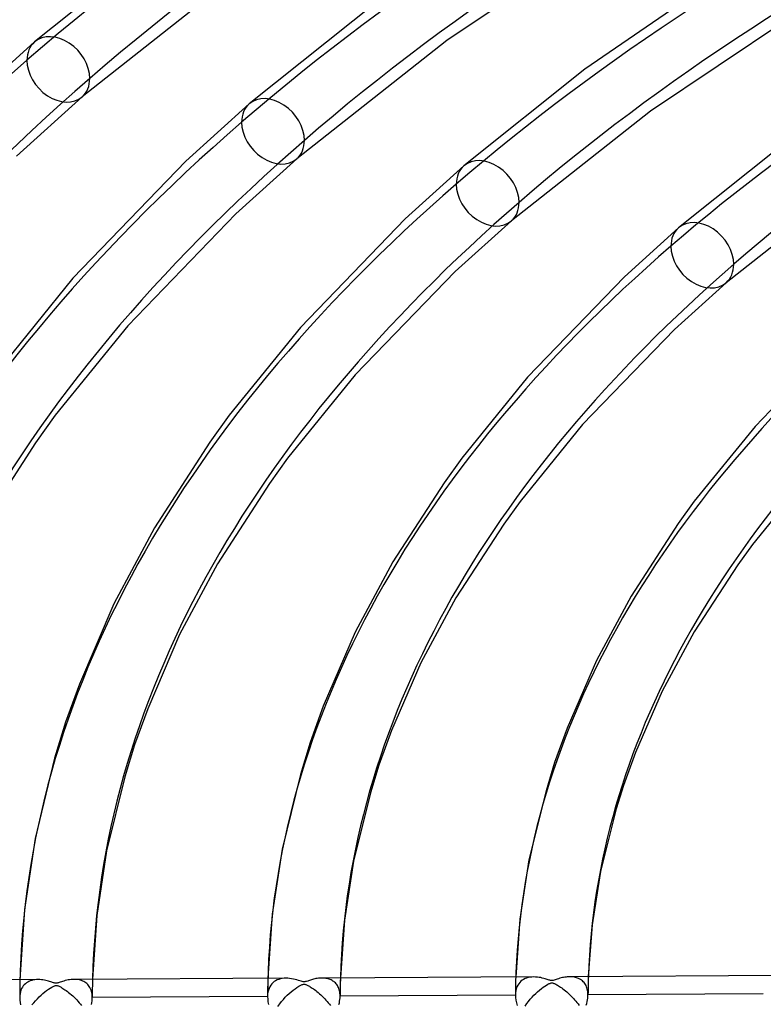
# Model space of a CAD drawing. Header units: millimetres. Extents: x -1077 to 1077, y -1167 to 1197.
# Tile 19 of 81: x -448 to -346, y 795 to 931. Entities that reach past the tile are written whole.
import ezdxf

# ---------------------------------------------------------------- set-up
doc = ezdxf.new("R2010")
doc.units = ezdxf.units.MM
doc.layers.add('HIDDEN', color=7, linetype='Continuous')
doc.layers.add('THICK', color=7, linetype='Continuous')

msp = doc.modelspace()

# ---------------------------------------------------------------- linework, layer by layer
at = {"layer": 'HIDDEN'}
for p, q in [((-448.27, 798.11), (-448.28, 797.69)), ((-448.26, 798.52), (-448.27, 798.11)), ((-447.51, 797.96), (-447.66, 797.82)), ((-447.35, 798.08), (-447.51, 797.96)), ((-447.19, 798.19), (-447.35, 798.08)), ((-447.01, 798.28), (-447.19, 798.19)), ((-446.83, 798.36), (-447.01, 798.28)), ((-446.64, 798.42), (-446.83, 798.36)), ((-446.43, 798.47), (-446.64, 798.42)), ((-446.22, 798.5), (-446.43, 798.47)), ((-446, 798.53), (-446.22, 798.5)), ((-445.77, 798.53), (-446, 798.53)), ((-440.65, 798.56), (-440.84, 798.56)), ((-440.47, 798.55), (-440.65, 798.56)), ((-440.29, 798.52), (-440.47, 798.55)), ((-440.11, 798.49), (-440.29, 798.52)), ((-439.94, 798.45), (-440.11, 798.49)), ((-439.78, 798.4), (-439.94, 798.45)), ((-439.62, 798.33), (-439.78, 798.4)), ((-439.47, 798.26), (-439.62, 798.33)), ((-439.32, 798.17), (-439.47, 798.26)), ((-439.19, 798.08), (-439.32, 798.17)), ((-439.05, 797.97), (-439.19, 798.08)), ((-438.93, 797.85), (-439.05, 797.97)), ((-438.82, 797.72), (-438.93, 797.85)), ((-438.28, 798.57), (-438.29, 798.16)), ((-438.29, 798.16), (-438.29, 797.74)), ((-414.17, 797.87), (-414.18, 797.46)), ((-414.16, 798.29), (-414.17, 797.87)), ((-414.15, 798.7), (-414.16, 798.29)), ((-413.62, 797.93), (-413.76, 797.75)), ((-413.46, 798.09), (-413.62, 797.93)), ((-413.28, 798.24), (-413.46, 798.09)), ((-413.09, 798.36), (-413.28, 798.24)), ((-412.88, 798.47), (-413.09, 798.36)), ((-412.66, 798.56), (-412.88, 798.47)), ((-412.42, 798.63), (-412.66, 798.56)), ((-412.18, 798.68), (-412.42, 798.63)), ((-411.92, 798.7), (-412.18, 798.68)), ((-411.67, 798.71), (-411.92, 798.7)), ((-406.58, 798.74), (-406.73, 798.74)), ((-406.42, 798.73), (-406.58, 798.74)), ((-406.27, 798.71), (-406.42, 798.73)), ((-406.13, 798.69), (-406.27, 798.71)), ((-405.98, 798.66), (-406.13, 798.69)), ((-405.84, 798.63), (-405.98, 798.66)), ((-405.7, 798.58), (-405.84, 798.63)), ((-405.57, 798.53), (-405.7, 798.58)), ((-405.44, 798.47), (-405.57, 798.53)), ((-405.31, 798.41), (-405.44, 798.47)), ((-405.19, 798.33), (-405.31, 798.41)), ((-405.08, 798.25), (-405.19, 798.33)), ((-404.97, 798.16), (-405.08, 798.25)), ((-404.86, 798.06), (-404.97, 798.16)), ((-404.76, 797.95), (-404.86, 798.06)), ((-404.67, 797.84), (-404.76, 797.95)), ((-404.59, 797.71), (-404.67, 797.84)), ((-404.19, 797.91), (-404.2, 797.5)), ((-404.18, 798.33), (-404.19, 797.91)), ((-404.17, 798.75), (-404.18, 798.33)), ((-380.06, 798.47), (-380.07, 798.05)), ((-380.07, 798.05), (-380.07, 797.64)), ((-380.04, 798.88), (-380.06, 798.47)), ((-379.64, 797.95), (-379.77, 797.75)), ((-379.49, 798.14), (-379.64, 797.95)), ((-379.33, 798.3), (-379.49, 798.14)), ((-379.15, 798.44), (-379.33, 798.3)), ((-378.97, 798.56), (-379.15, 798.44)), ((-378.76, 798.66), (-378.97, 798.56)), ((-378.55, 798.74), (-378.76, 798.66)), ((-378.32, 798.81), (-378.55, 798.74)), ((-378.09, 798.85), (-378.32, 798.81)), ((-377.84, 798.88), (-378.09, 798.85)), ((-377.58, 798.89), (-377.84, 798.88)), ((-372.46, 798.92), (-372.62, 798.92)), ((-372.29, 798.9), (-372.46, 798.92)), ((-372.13, 798.89), (-372.29, 798.9)), ((-371.98, 798.86), (-372.13, 798.89)), ((-371.82, 798.83), (-371.98, 798.86)), ((-371.67, 798.78), (-371.82, 798.83)), ((-371.53, 798.73), (-371.67, 798.78)), ((-371.39, 798.67), (-371.53, 798.73)), ((-371.25, 798.6), (-371.39, 798.67)), ((-371.12, 798.53), (-371.25, 798.6)), ((-370.99, 798.44), (-371.12, 798.53)), ((-370.87, 798.34), (-370.99, 798.44)), ((-370.76, 798.23), (-370.87, 798.34)), ((-370.65, 798.12), (-370.76, 798.23)), ((-370.55, 797.99), (-370.65, 798.12)), ((-370.47, 797.85), (-370.55, 797.99)), ((-370.38, 797.71), (-370.47, 797.85)), ((-370.08, 798.09), (-370.09, 797.67)), ((-370.07, 798.51), (-370.08, 798.09)), ((-370.06, 798.93), (-370.07, 798.51)), ((-448.28, 797.27), (-448.29, 796.86)), ((-448.29, 796.86), (-448.29, 796.44)), ((-448.28, 797.69), (-448.28, 797.27)), ((-448.24, 796.58), (-448.28, 796.31)), ((-448.19, 796.83), (-448.24, 796.58)), ((-448.11, 797.07), (-448.19, 796.83)), ((-448.02, 797.28), (-448.11, 797.07)), ((-447.91, 797.48), (-448.02, 797.28)), ((-447.79, 797.66), (-447.91, 797.48)), ((-447.66, 797.82), (-447.79, 797.66)), ((-438.72, 797.58), (-438.82, 797.72)), ((-438.62, 797.42), (-438.72, 797.58)), ((-438.54, 797.26), (-438.62, 797.42)), ((-438.47, 797.08), (-438.54, 797.26)), ((-438.41, 796.9), (-438.47, 797.08)), ((-438.37, 796.7), (-438.41, 796.9)), ((-438.34, 796.5), (-438.37, 796.7)), ((-438.32, 796.29), (-438.34, 796.5)), ((-438.3, 796.9), (-438.31, 796.48)), ((-438.31, 796.48), (-438.31, 796.07)), ((-438.29, 797.74), (-438.3, 797.32)), ((-438.3, 797.32), (-438.3, 796.9)), ((-414.18, 797.04), (-414.19, 796.63)), ((-414.19, 796.63), (-414.19, 796.21)), ((-414.18, 796.51), (-414.19, 796.21)), ((-414.18, 797.46), (-414.18, 797.04)), ((-414.14, 796.8), (-414.18, 796.51)), ((-414.07, 797.07), (-414.14, 796.8)), ((-413.99, 797.32), (-414.07, 797.07)), ((-413.88, 797.54), (-413.99, 797.32)), ((-413.76, 797.75), (-413.88, 797.54)), ((-404.51, 797.58), (-404.59, 797.71)), ((-404.44, 797.44), (-404.51, 797.58)), ((-404.38, 797.29), (-404.44, 797.44)), ((-404.33, 797.13), (-404.38, 797.29)), ((-404.29, 796.97), (-404.33, 797.13)), ((-404.25, 796.8), (-404.29, 796.97)), ((-404.23, 796.62), (-404.25, 796.8)), ((-404.21, 796.44), (-404.23, 796.62)), ((-404.2, 797.08), (-404.21, 796.66)), ((-404.21, 796.66), (-404.21, 796.24)), ((-404.2, 797.5), (-404.2, 797.08)), ((-380.08, 797.23), (-380.09, 796.81)), ((-380.09, 796.81), (-380.09, 796.4)), ((-380.07, 796.71), (-380.09, 796.4)), ((-380.07, 797.64), (-380.08, 797.23)), ((-380.03, 797), (-380.07, 796.71)), ((-379.97, 797.27), (-380.03, 797)), ((-379.88, 797.52), (-379.97, 797.27)), ((-379.77, 797.75), (-379.88, 797.52)), ((-370.31, 797.55), (-370.38, 797.71)), ((-370.25, 797.38), (-370.31, 797.55)), ((-370.2, 797.21), (-370.25, 797.38)), ((-370.16, 797.02), (-370.2, 797.21)), ((-370.13, 796.83), (-370.16, 797.02)), ((-370.11, 796.64), (-370.13, 796.83)), ((-370.1, 796.83), (-370.11, 796.41)), ((-370.11, 796.43), (-370.11, 796.64)), ((-345.99, 796.56), (-370.11, 796.43)), ((-370.09, 797.67), (-370.1, 797.25)), ((-370.1, 797.25), (-370.1, 796.83)), ((-448.29, 796.44), (-448.29, 796.03)), ((-448.28, 796.31), (-448.29, 796.02)), ((-448.29, 796.02), (-448.28, 795.7)), ((-448.28, 795.7), (-448.24, 795.37)), ((-448.24, 795.37), (-448.17, 795.03)), ((-438.43, 795.08), (-438.38, 795.33)), ((-438.38, 795.33), (-438.34, 795.58)), ((-438.34, 795.58), (-438.32, 795.83)), ((-438.31, 796.07), (-438.32, 796.29)), ((-438.32, 795.83), (-438.31, 796.07)), ((-414.19, 796.2), (-438.31, 796.07)), ((-438.31, 796.07), (-438.31, 796.07)), ((-438.31, 796.07), (-438.31, 796.07)), ((-438.31, 796.07), (-438.31, 796.07)), ((-438.31, 796.07), (-438.31, 796.07)), ((-438.31, 796.07), (-438.31, 796.07)), ((-438.31, 796.07), (-438.31, 796.07)), ((-414.19, 796.21), (-414.19, 796.21)), ((-414.19, 796.21), (-414.19, 796.21)), ((-414.19, 796.21), (-414.19, 796.21)), ((-414.19, 796.21), (-414.19, 796.2)), ((-414.19, 796.2), (-414.17, 795.85)), ((-414.19, 796.2), (-414.19, 796.2)), ((-414.19, 796.2), (-414.19, 796.2)), ((-414.17, 795.85), (-414.13, 795.48)), ((-414.13, 795.48), (-414.05, 795.11)), ((-404.37, 795.09), (-404.31, 795.32)), ((-404.31, 795.32), (-404.27, 795.55)), ((-404.27, 795.55), (-404.24, 795.79)), ((-404.24, 795.79), (-404.22, 796.01)), ((-404.22, 796.01), (-404.21, 796.24)), ((-404.21, 796.25), (-404.21, 796.44)), ((-380.09, 796.38), (-404.21, 796.25)), ((-404.21, 796.24), (-404.21, 796.25)), ((-404.21, 796.25), (-404.21, 796.25)), ((-404.21, 796.25), (-404.21, 796.25)), ((-404.21, 796.25), (-404.21, 796.25)), ((-404.21, 796.24), (-404.21, 796.24)), ((-404.21, 796.24), (-404.21, 796.24)), ((-380.09, 796.4), (-380.09, 796.4)), ((-380.09, 796.4), (-380.09, 796.39)), ((-380.09, 796.39), (-380.09, 796.39)), ((-380.09, 796.39), (-380.09, 796.39)), ((-380.09, 796.39), (-380.09, 796.38)), ((-380.09, 796.38), (-380.07, 796.04)), ((-380.09, 796.38), (-380.09, 796.38)), ((-380.07, 796.04), (-380.03, 795.68)), ((-380.03, 795.68), (-379.96, 795.32)), ((-379.96, 795.32), (-379.86, 794.96)), ((-370.34, 795.01), (-370.27, 795.25)), ((-370.27, 795.25), (-370.22, 795.49)), ((-370.22, 795.49), (-370.17, 795.72)), ((-370.17, 795.72), (-370.14, 795.95)), ((-370.14, 795.95), (-370.12, 796.18)), ((-370.12, 796.18), (-370.11, 796.41)), ((-370.11, 796.42), (-370.11, 796.43)), ((-370.11, 796.43), (-370.11, 796.43)), ((-370.11, 796.41), (-370.11, 796.42)), ((-370.11, 796.42), (-370.11, 796.42)), ((-370.11, 796.42), (-370.11, 796.42)), ((-370.11, 796.41), (-370.11, 796.41))]:
    msp.add_line(p, q, dxfattribs=at)
for centre, major_axis, ratio, start_param, end_param in [((0, 795.88), (-732, 0), 0.5, -3.141592, -0.523599), ((0, 795.88), (-682, 0), 0.5, -3.141592, -0.523599), ((0, 795.87), (516.49, 0), 0.5, 2.093604, 2.617994), ((0, 795.87), (482.39, 0), 0.5, 2.094288, 2.617994), ((0, 795.87), (448.29, 0), 0.5, 2.095077, 2.617994), ((0, 795.87), (414.19, 0), 0.5, 2.095995, 2.617994), ((-442.97, 923.74), (-3.27, 3.77), 0.75, 0.000079, 0.713724), ((0, 795.87), (516.49, 0), 0.5, 2.617994, 3.141549), ((-442.97, 923.74), (-3.27, 3.77), 0.75, 0.713724, 3.141672), ((-413.44, 915.22), (-3.27, 3.77), 0.75, 0.000079, 0.713724), ((0, 795.87), (482.39, 0), 0.5, 2.617994, 3.141549), ((-413.44, 915.22), (-3.27, 3.77), 0.75, 0.713724, 3.141672), ((-383.91, 906.69), (-3.27, 3.77), 0.75, 0.000079, 0.713724), ((0, 795.87), (448.29, 0), 0.5, 2.617994, 3.140911), ((-383.91, 906.69), (-3.27, 3.77), 0.75, 0.713724, 3.141672), ((-354.38, 898.17), (-3.27, 3.77), 0.75, 0.000079, 0.713724), ((0, 795.87), (414.19, 0), 0.5, 2.617994, 3.139993), ((-354.38, 898.17), (-3.27, 3.77), 0.75, 0.713724, 3.141672), ((0, 795.87), (380.09, 0), 0.5, 2.617994, 3.138909), ((0, 795.87), (-438.31, 0), 0.5, -0.012344, -0.000936), ((0, 795.87), (-404.21, 0), 0.5, -0.014269, -0.001898), ((0, 795.87), (-370.11, 0), 0.5, -0.016549, -0.003038), ((0, 795.88), (-682, 0), 0.5, 0, 2.617994)]:
    msp.add_ellipse(centre, major_axis=major_axis, ratio=ratio, start_param=start_param, end_param=end_param, dxfattribs=at)
at = {"layer": 'THICK'}
for p, q in [((-427.11, 942.83), (-446.24, 927.52)), ((-369.15, 941.37), (-389.52, 927.72)), ((-417.55, 937.43), (-439.71, 919.97)), ((-351.1, 937.12), (-370.56, 923.77)), ((-398.83, 933.3), (-416.71, 918.99)), ((-342.6, 930.67), (-361.49, 918.01)), ((-446.24, 927.52), (-455.59, 919.06)), ((-389.52, 927.72), (-410.17, 911.45)), ((-370.56, 923.77), (-387.18, 910.47)), ((-439.71, 919.97), (-448.71, 911.82)), ((-416.71, 918.99), (-425.42, 911.11)), ((-361.49, 918.01), (-380.64, 902.92)), ((-342.28, 914.24), (-357.64, 901.94)), ((-425.42, 911.11), (-440.96, 895)), ((-410.17, 911.45), (-418.54, 903.88)), ((-387.18, 910.47), (-395.26, 903.16)), ((-333.46, 908.3), (-351.11, 894.4)), ((-418.54, 903.88), (-433.4, 888.48)), ((-395.26, 903.16), (-409.68, 888.21)), ((-380.64, 902.92), (-388.38, 895.92)), ((-357.64, 901.94), (-365.1, 895.2)), ((-388.38, 895.92), (-402.12, 881.7)), ((-440.96, 895), (-451.42, 882.11)), ((-365.1, 895.2), (-378.41, 881.42)), ((-351.11, 894.4), (-358.22, 887.97)), ((-433.4, 888.48), (-443.4, 876.17)), ((-409.68, 888.21), (-419.45, 876.18)), ((-358.22, 887.97), (-370.84, 874.91)), ((-334.94, 887.24), (-347.13, 874.63)), ((-402.12, 881.7), (-411.43, 870.24)), ((-378.41, 881.42), (-387.48, 870.25)), ((-443.4, 876.17), (-446.12, 872.38)), ((-419.45, 876.18), (-422.12, 872.46)), ((-370.84, 874.91), (-379.46, 864.31)), ((-347.13, 874.63), (-355.51, 864.32)), ((-446.12, 872.38), (-453.85, 860.43)), ((-422.12, 872.46), (-429.74, 860.67)), ((-411.43, 870.24), (-413.91, 866.79)), ((-387.48, 870.25), (-389.91, 866.86)), ((-339.56, 868.13), (-347.49, 858.38)), ((-413.91, 866.79), (-421.07, 855.74)), ((-389.91, 866.86), (-396.96, 855.98)), ((-379.46, 864.31), (-381.7, 861.19)), ((-355.51, 864.32), (-357.71, 861.26)), ((-429.74, 860.67), (-435.34, 850.21)), ((-381.7, 861.19), (-388.28, 851.05)), ((-357.71, 861.26), (-364.18, 851.28)), ((-347.49, 858.38), (-349.49, 855.6)), ((-421.07, 855.74), (-426.29, 845.99)), ((-396.96, 855.98), (-402.14, 846.31)), ((-349.49, 855.6), (-355.49, 846.37)), ((-388.28, 851.05), (-393.09, 842.1)), ((-364.18, 851.28), (-368.94, 842.41)), ((-435.34, 850.21), (-440.08, 839.17)), ((-426.29, 845.99), (-430.68, 835.79)), ((-402.14, 846.31), (-406.52, 836.14)), ((-355.49, 846.37), (-359.89, 838.21)), ((-393.09, 842.1), (-397.12, 832.78)), ((-368.94, 842.41), (-372.96, 833.12)), ((-440.08, 839.17), (-441.99, 833.94)), ((-359.89, 838.21), (-363.56, 829.78)), ((-430.68, 835.79), (-432.51, 830.8)), ((-406.52, 836.14), (-408.34, 831.15)), ((-441.99, 833.94), (-443.49, 828.98)), ((-372.96, 833.12), (-374.7, 828.37)), ((-397.12, 832.78), (-398.87, 828.02)), ((-432.51, 830.8), (-433.84, 826.44)), ((-408.34, 831.15), (-409.68, 826.74)), ((-443.49, 828.98), (-446.18, 817.93)), ((-363.56, 829.78), (-365.23, 825.24)), ((-398.87, 828.02), (-400.03, 824.22)), ((-374.7, 828.37), (-375.88, 824.51)), ((-433.84, 826.44), (-436.34, 816.26)), ((-409.68, 826.74), (-412.2, 816.47)), ((-365.23, 825.24), (-366.22, 822)), ((-400.03, 824.22), (-402.36, 814.81)), ((-375.88, 824.51), (-378.23, 815.02)), ((-366.22, 822), (-368.38, 813.38)), ((-446.18, 817.93), (-447.64, 808.16)), ((-436.34, 816.26), (-437.69, 807.34)), ((-412.2, 816.47), (-413.56, 807.51)), ((-402.36, 814.81), (-403.61, 806.7)), ((-378.23, 815.02), (-379.48, 806.86)), ((-368.38, 813.38), (-369.53, 806.05)), ((-447.64, 808.16), (-448.26, 798.52)), ((-437.69, 807.34), (-438.28, 798.57)), ((-413.56, 807.51), (-414.15, 798.7)), ((-403.61, 806.7), (-404.17, 798.75)), ((-379.48, 806.86), (-380.04, 798.88)), ((-369.53, 806.05), (-370.06, 798.93)), ((-445.77, 798.53), (-474.91, 798.38)), ((-445.54, 798.53), (-445.77, 798.53)), ((-445.31, 798.51), (-445.54, 798.53)), ((-445.09, 798.48), (-445.31, 798.51)), ((-444.88, 798.45), (-445.09, 798.48)), ((-444.68, 798.4), (-444.88, 798.45)), ((-444.49, 798.36), (-444.68, 798.4)), ((-444.32, 798.31), (-444.49, 798.36)), ((-444.17, 798.26), (-444.32, 798.31)), ((-444.02, 798.22), (-444.17, 798.26)), ((-443.89, 798.18), (-444.02, 798.22)), ((-443.77, 798.14), (-443.89, 798.18)), ((-443.66, 798.1), (-443.77, 798.14)), ((-443.56, 798.07), (-443.66, 798.1)), ((-443.46, 798.05), (-443.56, 798.07)), ((-443.38, 798.03), (-443.46, 798.05)), ((-443.3, 798.03), (-443.38, 798.03)), ((-443.22, 798.03), (-443.3, 798.03)), ((-443.14, 798.04), (-443.22, 798.03)), ((-443.05, 798.06), (-443.14, 798.04)), ((-442.95, 798.09), (-443.05, 798.06)), ((-442.84, 798.13), (-442.95, 798.09)), ((-442.7, 798.17), (-442.84, 798.13)), ((-442.55, 798.22), (-442.7, 798.17)), ((-442.39, 798.28), (-442.55, 798.22)), ((-442.21, 798.33), (-442.39, 798.28)), ((-442.02, 798.39), (-442.21, 798.33)), ((-441.82, 798.44), (-442.02, 798.39)), ((-441.62, 798.48), (-441.82, 798.44)), ((-441.42, 798.51), (-441.62, 798.48)), ((-441.22, 798.54), (-441.42, 798.51)), ((-441.03, 798.55), (-441.22, 798.54)), ((-440.84, 798.56), (-441.03, 798.55)), ((-411.68, 798.71), (-440.81, 798.56)), ((-411.41, 798.71), (-411.67, 798.71)), ((-411.16, 798.68), (-411.41, 798.71)), ((-410.9, 798.65), (-411.16, 798.68)), ((-410.64, 798.59), (-410.9, 798.65)), ((-410.38, 798.53), (-410.64, 798.59)), ((-410.14, 798.47), (-410.38, 798.53)), ((-409.93, 798.4), (-410.14, 798.47)), ((-409.74, 798.34), (-409.93, 798.4)), ((-409.58, 798.29), (-409.74, 798.34)), ((-409.43, 798.24), (-409.58, 798.29)), ((-409.54, 797.79), (-409.42, 797.84)), ((-409.3, 798.21), (-409.43, 798.24)), ((-409.42, 797.84), (-409.34, 797.87)), ((-409.34, 797.87), (-409.26, 797.88)), ((-409.19, 798.21), (-409.3, 798.21)), ((-409.26, 797.88), (-409.2, 797.89)), ((-409.2, 797.89), (-409.13, 797.89)), ((-409.07, 798.21), (-409.19, 798.21)), ((-409.13, 797.89), (-409.06, 797.88)), ((-408.95, 798.24), (-409.07, 798.21)), ((-409.06, 797.88), (-408.99, 797.86)), ((-408.99, 797.86), (-408.91, 797.84)), ((-408.81, 798.28), (-408.95, 798.24)), ((-408.91, 797.84), (-408.82, 797.8)), ((-408.67, 798.33), (-408.81, 798.28)), ((-408.55, 798.37), (-408.67, 798.33)), ((-408.43, 798.41), (-408.55, 798.37)), ((-408.3, 798.46), (-408.43, 798.41)), ((-408.16, 798.5), (-408.3, 798.46)), ((-408.01, 798.54), (-408.16, 798.5)), ((-407.85, 798.58), (-408.01, 798.54)), ((-407.69, 798.62), (-407.85, 798.58)), ((-407.53, 798.66), (-407.69, 798.62)), ((-407.36, 798.68), (-407.53, 798.66)), ((-407.2, 798.71), (-407.36, 798.68)), ((-407.04, 798.72), (-407.2, 798.71)), ((-406.89, 798.73), (-407.04, 798.72)), ((-406.73, 798.74), (-406.89, 798.73)), ((-377.58, 798.89), (-406.72, 798.74)), ((-377.32, 798.88), (-377.58, 798.89)), ((-377.07, 798.86), (-377.32, 798.88)), ((-376.83, 798.83), (-377.07, 798.86)), ((-376.6, 798.79), (-376.83, 798.83)), ((-376.39, 798.74), (-376.6, 798.79)), ((-376.2, 798.69), (-376.39, 798.74)), ((-376.02, 798.64), (-376.2, 798.69)), ((-375.86, 798.59), (-376.02, 798.64)), ((-375.72, 798.54), (-375.86, 798.59)), ((-375.81, 797.78), (-375.61, 797.89)), ((-375.58, 798.5), (-375.72, 798.54)), ((-375.61, 797.89), (-375.45, 797.97)), ((-375.46, 798.46), (-375.58, 798.5)), ((-375.36, 798.43), (-375.46, 798.46)), ((-375.45, 797.97), (-375.33, 798.01)), ((-375.26, 798.4), (-375.36, 798.43)), ((-375.33, 798.01), (-375.25, 798.04)), ((-375.16, 798.39), (-375.26, 798.4)), ((-375.25, 798.04), (-375.17, 798.06)), ((-375.17, 798.06), (-375.1, 798.07)), ((-375.07, 798.38), (-375.16, 798.39)), ((-375.1, 798.07), (-375.03, 798.07)), ((-374.99, 798.39), (-375.07, 798.38)), ((-375.03, 798.07), (-374.96, 798.06)), ((-374.89, 798.41), (-374.99, 798.39)), ((-374.96, 798.06), (-374.88, 798.04)), ((-374.78, 798.44), (-374.89, 798.41)), ((-374.88, 798.04), (-374.8, 798.01)), ((-374.8, 798.01), (-374.71, 797.97)), ((-374.64, 798.48), (-374.78, 798.44)), ((-374.71, 797.97), (-374.61, 797.93)), ((-374.49, 798.53), (-374.64, 798.48)), ((-374.61, 797.93), (-374.51, 797.88)), ((-374.51, 797.88), (-374.41, 797.82)), ((-374.33, 798.59), (-374.49, 798.53)), ((-374.41, 797.82), (-374.29, 797.76)), ((-374.15, 798.65), (-374.33, 798.59)), ((-373.98, 798.7), (-374.15, 798.65)), ((-373.8, 798.75), (-373.98, 798.7)), ((-373.63, 798.79), (-373.8, 798.75)), ((-373.46, 798.83), (-373.63, 798.79)), ((-373.29, 798.86), (-373.46, 798.83)), ((-373.12, 798.88), (-373.29, 798.86)), ((-372.95, 798.9), (-373.12, 798.88)), ((-372.79, 798.91), (-372.95, 798.9)), ((-372.62, 798.92), (-372.79, 798.91)), ((-343.48, 799.07), (-372.62, 798.92)), ((-445.35, 796.39), (-445.1, 796.62)), ((-445.1, 796.62), (-444.84, 796.83)), ((-444.84, 796.83), (-444.58, 797.03)), ((-444.58, 797.03), (-444.33, 797.21)), ((-444.33, 797.21), (-444.09, 797.36)), ((-444.09, 797.36), (-443.88, 797.49)), ((-443.88, 797.49), (-443.7, 797.58)), ((-443.7, 797.58), (-443.57, 797.64)), ((-443.57, 797.64), (-443.47, 797.68)), ((-443.47, 797.68), (-443.4, 797.7)), ((-443.4, 797.7), (-443.33, 797.71)), ((-443.33, 797.71), (-443.27, 797.71)), ((-443.27, 797.71), (-443.2, 797.71)), ((-443.2, 797.71), (-443.13, 797.7)), ((-443.13, 797.7), (-443.06, 797.68)), ((-443.06, 797.68), (-442.97, 797.65)), ((-442.97, 797.65), (-442.88, 797.61)), ((-442.88, 797.61), (-442.79, 797.56)), ((-442.79, 797.56), (-442.69, 797.51)), ((-442.69, 797.51), (-442.59, 797.46)), ((-442.59, 797.46), (-442.47, 797.39)), ((-442.47, 797.39), (-442.34, 797.31)), ((-442.34, 797.31), (-442.21, 797.22)), ((-442.21, 797.22), (-442.06, 797.13)), ((-442.06, 797.13), (-441.9, 797.01)), ((-441.9, 797.01), (-441.73, 796.89)), ((-441.73, 796.89), (-441.56, 796.76)), ((-441.56, 796.76), (-441.37, 796.61)), ((-441.37, 796.61), (-441.18, 796.45)), ((-411.48, 796.36), (-411.21, 796.61)), ((-411.21, 796.61), (-410.94, 796.85)), ((-410.94, 796.85), (-410.67, 797.07)), ((-410.67, 797.07), (-410.4, 797.27)), ((-410.4, 797.27), (-410.14, 797.45)), ((-410.14, 797.45), (-409.91, 797.6)), ((-409.91, 797.6), (-409.7, 797.71)), ((-409.7, 797.71), (-409.54, 797.79)), ((-408.82, 797.8), (-408.73, 797.76)), ((-408.73, 797.76), (-408.64, 797.72)), ((-408.64, 797.72), (-408.54, 797.66)), ((-408.54, 797.66), (-408.43, 797.6)), ((-408.43, 797.6), (-408.31, 797.53)), ((-408.31, 797.53), (-408.18, 797.45)), ((-408.18, 797.45), (-408.04, 797.36)), ((-408.04, 797.36), (-407.89, 797.26)), ((-407.89, 797.26), (-407.73, 797.15)), ((-407.73, 797.15), (-407.57, 797.02)), ((-407.57, 797.02), (-407.4, 796.89)), ((-407.4, 796.89), (-407.22, 796.74)), ((-407.22, 796.74), (-407.03, 796.58)), ((-407.03, 796.58), (-406.85, 796.41)), ((-377.54, 796.38), (-377.28, 796.63)), ((-377.28, 796.63), (-377.03, 796.86)), ((-377.03, 796.86), (-376.77, 797.08)), ((-376.77, 797.08), (-376.52, 797.28)), ((-376.52, 797.28), (-376.27, 797.47)), ((-376.27, 797.47), (-376.03, 797.64)), ((-376.03, 797.64), (-375.81, 797.78)), ((-374.29, 797.76), (-374.16, 797.68)), ((-374.16, 797.68), (-374.03, 797.59)), ((-374.03, 797.59), (-373.88, 797.49)), ((-373.88, 797.49), (-373.72, 797.38)), ((-373.72, 797.38), (-373.55, 797.26)), ((-373.55, 797.26), (-373.38, 797.13)), ((-373.38, 797.13), (-373.2, 796.98)), ((-373.2, 796.98), (-373.01, 796.82)), ((-373.01, 796.82), (-372.82, 796.66)), ((-372.82, 796.66), (-372.63, 796.48)), ((-372.63, 796.48), (-372.45, 796.31)), ((-446.6, 795.03), (-446.36, 795.33)), ((-446.36, 795.33), (-446.12, 795.61)), ((-446.12, 795.61), (-445.86, 795.89)), ((-445.86, 795.89), (-445.61, 796.15)), ((-445.61, 796.15), (-445.35, 796.39)), ((-441.18, 796.45), (-440.99, 796.28)), ((-440.99, 796.28), (-440.8, 796.1)), ((-440.8, 796.1), (-440.62, 795.92)), ((-440.62, 795.92), (-440.44, 795.73)), ((-440.44, 795.73), (-440.27, 795.54)), ((-440.27, 795.54), (-440.1, 795.35)), ((-440.1, 795.35), (-439.93, 795.15)), ((-439.93, 795.15), (-439.77, 794.95)), ((-412.76, 794.84), (-412.52, 795.17)), ((-412.52, 795.17), (-412.27, 795.49)), ((-412.27, 795.49), (-412.01, 795.8)), ((-412.01, 795.8), (-411.75, 796.09)), ((-411.75, 796.09), (-411.48, 796.36)), ((-406.85, 796.41), (-406.67, 796.24)), ((-406.67, 796.24), (-406.49, 796.07)), ((-406.49, 796.07), (-406.32, 795.89)), ((-406.32, 795.89), (-406.15, 795.71)), ((-406.15, 795.71), (-405.99, 795.52)), ((-405.99, 795.52), (-405.83, 795.33)), ((-405.83, 795.33), (-405.68, 795.14)), ((-405.68, 795.14), (-405.53, 794.94)), ((-378.75, 794.89), (-378.52, 795.22)), ((-378.52, 795.22), (-378.29, 795.53)), ((-378.29, 795.53), (-378.04, 795.82)), ((-378.04, 795.82), (-377.79, 796.11)), ((-377.79, 796.11), (-377.54, 796.38)), ((-372.45, 796.31), (-372.28, 796.13)), ((-372.28, 796.13), (-372.1, 795.94)), ((-372.1, 795.94), (-371.94, 795.75)), ((-371.94, 795.75), (-371.78, 795.56)), ((-371.78, 795.56), (-371.62, 795.37)), ((-371.62, 795.37), (-371.47, 795.17)), ((-371.47, 795.17), (-371.32, 794.97))]:
    msp.add_line(p, q, dxfattribs=at)
for centre, major_axis, ratio, start_param, end_param in [((0, 800.21), (732, 0), 0.5, 0, 2.617994), ((0, 800.21), (-677, 0), 0.5, -3.141592, -0.523599), ((0, 795.87), (-506.51, 0), 0.5, -1.047798, -0.523599), ((0, 795.87), (-472.41, 0), 0.5, -1.047085, -0.523599), ((0, 795.87), (-438.31, 0), 0.5, -1.046262, -0.523599), ((0, 795.87), (-404.21, 0), 0.5, -1.045299, -0.523599), ((-442.97, 923.74), (-3.27, 3.77), 0.75, -2.427868, 0.000079), ((0, 795.87), (-506.51, 0), 0.5, -0.523599, -0.009271), ((-442.97, 923.74), (-3.27, 3.77), 0.75, -3.141514, -2.427868), ((-413.44, 915.22), (-3.27, 3.77), 0.75, -2.427868, 0.000079), ((0, 795.87), (-472.41, 0), 0.5, -0.523599, -0.010697), ((-413.44, 915.22), (-3.27, 3.77), 0.75, -3.141514, -2.427868), ((-383.91, 906.69), (-3.27, 3.77), 0.75, -2.427868, 0.000079), ((0, 795.87), (-438.31, 0), 0.5, -0.523599, -0.012344), ((-383.91, 906.69), (-3.27, 3.77), 0.75, -3.141514, -2.427868), ((-354.38, 898.17), (-3.27, 3.77), 0.75, -2.427868, 0.000079), ((0, 795.87), (-404.21, 0), 0.5, -0.523599, -0.014269), ((-354.38, 898.17), (-3.27, 3.77), 0.75, -3.141514, -2.427868), ((0, 795.87), (-370.11, 0), 0.5, -0.523599, -0.016549), ((0, 800.21), (732, 0), 0.5, -3.141592, -0.523599), ((0, 800.21), (-677, 0), 0.5, 0, 2.617994), ((0, 795.88), (-732, 0), 0.5, 0, 2.617994)]:
    msp.add_ellipse(centre, major_axis=major_axis, ratio=ratio, start_param=start_param, end_param=end_param, dxfattribs=at)

doc.saveas('drawing.dxf')
